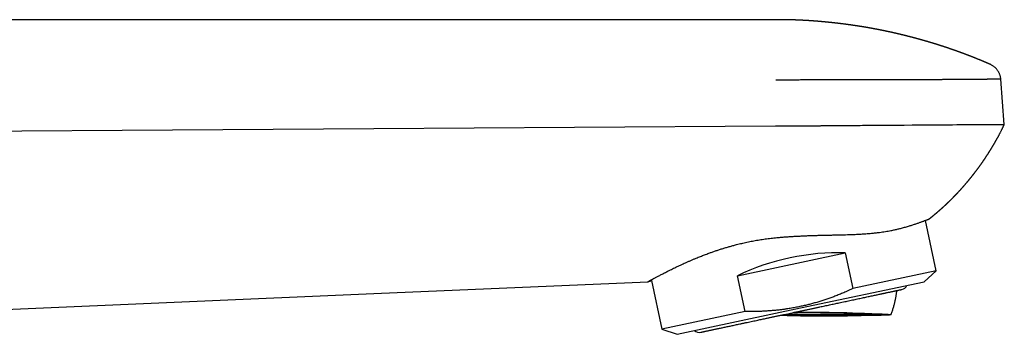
# Model space of a CAD drawing. Header units: millimetres. Extents: x 8 to 612, y 12 to 525.
# Tile 41 of 41: x 528 to 612, y 498 to 525. Entities that reach past the tile are written whole.
import ezdxf

# ---------------------------------------------------------------- set-up
doc = ezdxf.new("R2010")
doc.units = ezdxf.units.MM

msp = doc.modelspace()

# ---------------------------------------------------------------- linework, layer by layer
at = {"color": 7, "linetype": 'Continuous', "lineweight": 30}
for p, q in [((592.036, 524.835), (471.405, 524.835)), ((610.344, 521.039), (610.342, 521.04)), ((611.539, 515.943), (611.245, 519.775)), ((605.745, 503.486), (604.832, 507.783)), ((605.13, 507.893), (605.129, 507.892)), ((588.836, 503.077), (598.011, 505.027)), ((598.011, 505.027), (598.658, 501.98)), ((605.745, 503.486), (598.658, 501.98)), ((604.728, 502.57), (605.745, 503.486)), ((581.516, 502.666), (582.397, 498.523)), ((589.484, 500.03), (588.836, 503.077)), ((557.896, 501.559), (581.216, 502.565)), ((594.213, 500.335), (604.728, 502.57)), ((523.655, 500.083), (557.896, 501.559)), ((583.698, 498.1), (594.213, 500.335)), ((589.484, 500.03), (582.397, 498.523)), ((582.397, 498.523), (583.698, 498.1))]:
    msp.add_line(p, q, dxfattribs=at)
at = {"color": 7, "linetype": 'Continuous', "lineweight": 30, "flags": 128}
for points in [[(523.655, 515.365), (540.776, 515.481), (557.896, 515.597)], [(557.896, 515.597), (574.98, 515.713), (592.064, 515.829)], [(592.064, 515.829), (592.616, 515.823), (593.196, 515.821), (593.731, 515.82), (593.793, 515.82), (593.854, 515.82), (593.916, 515.82), (593.978, 515.82), (594.041, 515.82), (594.103, 515.821), (594.166, 515.821), (594.26, 515.821), (594.398, 515.822), (594.603, 515.823), (594.863, 515.825), (595.177, 515.827), (595.413, 515.828), (595.672, 515.83), (595.744, 515.83), (595.817, 515.831), (595.892, 515.831), (595.968, 515.832), (596.046, 515.832), (596.126, 515.833), (596.583, 515.836), (597.09, 515.84), (597.578, 515.844), (597.644, 515.844), (597.712, 515.845), (597.779, 515.846), (597.848, 515.846), (597.917, 515.847), (597.987, 515.847), (598.391, 515.851), (598.742, 515.854), (599.039, 515.856), (599.283, 515.859), (599.476, 515.86), (599.618, 515.861), (599.709, 515.862), (599.736, 515.863), (599.745, 515.863), (599.748, 515.863), (599.749, 515.863), (599.749, 515.863), (599.75, 515.863), (599.75, 515.863), (599.75, 515.863), (599.75, 515.863), (599.75, 515.863), (599.75, 515.863), (600.652, 515.87), (601.497, 515.877), (602.286, 515.883), (603.02, 515.888), (603.7, 515.893), (604.015, 515.895), (604.318, 515.897), (604.609, 515.899), (604.888, 515.901), (605.156, 515.902), (605.412, 515.904), (605.658, 515.905), (605.892, 515.906), (606.293, 515.908), (606.706, 515.911), (607.13, 515.915), (607.513, 515.919), (607.704, 515.921), (607.89, 515.922), (608.072, 515.924), (608.25, 515.926), (608.395, 515.927), (608.512, 515.928), (608.767, 515.931), (609.047, 515.933), (609.346, 515.935), (609.437, 515.935), (609.529, 515.936), (609.622, 515.936), (609.715, 515.937), (609.809, 515.937), (609.902, 515.938), (609.996, 515.938), (610.089, 515.939), (610.499, 515.94), (610.842, 515.941), (610.936, 515.942), (611.012, 515.942), (611.059, 515.942), (611.119, 515.941), (611.189, 515.94), (611.258, 515.939), (611.329, 515.938), (611.397, 515.936), (611.421, 515.935), (611.441, 515.935), (611.459, 515.934), (611.475, 515.934), (611.489, 515.934), (611.519, 515.935), (611.534, 515.939), (611.537, 515.941)]]:
    msp.add_lwpolyline(points, dxfattribs=at)
at = {"color": 7, "linetype": 'Continuous', "lineweight": 30}
for centre, radius, start, end in [((602.699, 502.497), 0.6, 282, 336.31467), ((596.228, 651.154), 151.485, 268.58798, 272.04489), ((596.615, 772.849), 273.063, 269.22989, 270.91674), ((594.579, 372.341), 127.62, 86.83104, 90.42397), ((585.582, 498.859), 0.6, 227.68533, 282)]:
    msp.add_arc(centre, radius, start, end, dxfattribs=at)
msp.add_ellipse((594.741, 497.854), major_axis=(11.674, 2.481), ratio=0.57735, start_param=1.16697, end_param=1.974622, dxfattribs=at)
for points, knots in [([(610.342, 521.039), (610.337, 521.042), (610.326, 521.046), (610.311, 521.053), (610.295, 521.06), (610.279, 521.067), (610.259, 521.076), (610.234, 521.086), (610.208, 521.098), (610.184, 521.108), (610.163, 521.117), (610.144, 521.126), (610.125, 521.134), (610.107, 521.142), (610.087, 521.15), (610.063, 521.161), (610.036, 521.172), (610.01, 521.183), (609.989, 521.192), (609.969, 521.201), (609.946, 521.21), (609.922, 521.221), (609.898, 521.231), (609.876, 521.24), (609.856, 521.249), (609.837, 521.257), (609.816, 521.266), (609.79, 521.277), (609.76, 521.289), (609.731, 521.301), (609.706, 521.312), (609.684, 521.321), (609.656, 521.333), (609.613, 521.351), (609.561, 521.372), (609.502, 521.397), (609.446, 521.42), (609.388, 521.444), (609.326, 521.469), (609.274, 521.49), (609.232, 521.507), (609.211, 521.516), (609.192, 521.523), (609.175, 521.53), (609.158, 521.537), (609.139, 521.544), (609.117, 521.553), (609.094, 521.563), (609.073, 521.571), (609.054, 521.579), (609.035, 521.586), (609.013, 521.595), (608.989, 521.604), (608.963, 521.615), (608.936, 521.625), (608.912, 521.635), (608.888, 521.645), (608.861, 521.655), (608.831, 521.667), (608.802, 521.678), (608.779, 521.687), (608.758, 521.695), (608.737, 521.704), (608.712, 521.713), (608.683, 521.725), (608.653, 521.736), (608.627, 521.747), (608.604, 521.755), (608.586, 521.762), (608.57, 521.768), (608.555, 521.774), (608.54, 521.78), (608.522, 521.787), (608.499, 521.796), (608.473, 521.806), (608.448, 521.815), (608.427, 521.823), (608.408, 521.831), (608.388, 521.838), (608.367, 521.846), (608.344, 521.855), (608.319, 521.864), (608.296, 521.873), (608.275, 521.881), (608.257, 521.888), (608.236, 521.896), (608.213, 521.904), (608.19, 521.913), (608.168, 521.921), (608.147, 521.929), (608.127, 521.937), (608.105, 521.945), (608.079, 521.955), (608.051, 521.965), (608.025, 521.974), (608.006, 521.982), (607.99, 521.987), (607.973, 521.994), (607.951, 522.002), (607.922, 522.012), (607.888, 522.025), (607.851, 522.039), (607.816, 522.051), (607.789, 522.061), (607.769, 522.069), (607.751, 522.075), (607.732, 522.082), (607.709, 522.09), (607.684, 522.099), (607.661, 522.108), (607.636, 522.117), (607.606, 522.127), (607.57, 522.141), (607.532, 522.154), (607.498, 522.166), (607.47, 522.176), (607.445, 522.185), (607.419, 522.194), (607.392, 522.204), (607.369, 522.212), (607.348, 522.219), (607.327, 522.227), (607.302, 522.236), (607.272, 522.246), (607.241, 522.257), (607.212, 522.267), (607.188, 522.276), (607.164, 522.284), (607.139, 522.293), (607.112, 522.302), (607.087, 522.311), (607.065, 522.318), (607.045, 522.325), (607.022, 522.333), (606.995, 522.342), (606.965, 522.353), (606.935, 522.363), (606.909, 522.372), (606.884, 522.38), (606.856, 522.39), (606.825, 522.401), (606.795, 522.411), (606.768, 522.42), (606.744, 522.428), (606.722, 522.435), (606.698, 522.443), (606.672, 522.452), (606.648, 522.46), (606.628, 522.467), (606.611, 522.472), (606.592, 522.479), (606.567, 522.487), (606.534, 522.498), (606.499, 522.509), (606.468, 522.52), (606.444, 522.528), (606.425, 522.534), (606.408, 522.54), (606.393, 522.545), (606.377, 522.55), (606.36, 522.555), (606.337, 522.563), (606.312, 522.571), (606.286, 522.58), (606.263, 522.587), (606.244, 522.593), (606.225, 522.599), (606.204, 522.606), (606.179, 522.614), (606.151, 522.623), (606.124, 522.632), (606.1, 522.64), (606.076, 522.647), (606.048, 522.656), (606.016, 522.666), (605.985, 522.676), (605.955, 522.686), (605.928, 522.694), (605.899, 522.704), (605.867, 522.714), (605.834, 522.724), (605.806, 522.733), (605.783, 522.74), (605.76, 522.747), (605.735, 522.755), (605.706, 522.764), (605.678, 522.773), (605.653, 522.78), (605.631, 522.787), (605.608, 522.794), (605.583, 522.802), (605.554, 522.811), (605.525, 522.82), (605.498, 522.828), (605.474, 522.835), (605.449, 522.843), (605.423, 522.851), (605.397, 522.859), (605.375, 522.866), (605.354, 522.872), (605.335, 522.878), (605.318, 522.883), (605.299, 522.888), (605.274, 522.896), (605.244, 522.905), (605.214, 522.914), (605.188, 522.921), (605.166, 522.928), (605.143, 522.935), (605.116, 522.943), (605.086, 522.952), (605.059, 522.96), (605.038, 522.966), (605.019, 522.972), (605.002, 522.977), (604.982, 522.982), (604.961, 522.989), (604.932, 522.997), (604.899, 523.007), (604.862, 523.017), (604.826, 523.028), (604.787, 523.039), (604.747, 523.05), (604.712, 523.061), (604.664, 523.074), (604.608, 523.09), (604.543, 523.109), (604.479, 523.127), (604.418, 523.144), (604.367, 523.158), (604.333, 523.167), (604.305, 523.175), (604.277, 523.183), (604.251, 523.19), (604.229, 523.196), (604.206, 523.202), (604.179, 523.21), (604.146, 523.219), (604.111, 523.228), (604.078, 523.237), (604.05, 523.245), (604.027, 523.251), (604.007, 523.256), (603.989, 523.261), (603.971, 523.266), (603.95, 523.272), (603.925, 523.278), (603.899, 523.285), (603.873, 523.292), (603.85, 523.298), (603.828, 523.304), (603.804, 523.311), (603.774, 523.318), (603.74, 523.327), (603.707, 523.336), (603.679, 523.343), (603.654, 523.35), (603.615, 523.36), (603.566, 523.373), (603.509, 523.387), (603.453, 523.402), (603.397, 523.416), (603.34, 523.43), (603.297, 523.441), (603.263, 523.45), (603.234, 523.457), (603.205, 523.464), (603.181, 523.47), (603.16, 523.476), (603.136, 523.481), (603.108, 523.488), (603.076, 523.496), (603.045, 523.504), (603.014, 523.512), (602.981, 523.52), (602.943, 523.529), (602.902, 523.539), (602.865, 523.548), (602.83, 523.556), (602.791, 523.566), (602.754, 523.574), (602.723, 523.582), (602.702, 523.587), (602.683, 523.591), (602.665, 523.596), (602.645, 523.601), (602.621, 523.606), (602.595, 523.612), (602.569, 523.618), (602.548, 523.623), (602.53, 523.628), (602.514, 523.631), (602.497, 523.635), (602.478, 523.64), (602.455, 523.645), (602.429, 523.651), (602.403, 523.657), (602.379, 523.663), (602.359, 523.667), (602.339, 523.672), (602.318, 523.677), (602.289, 523.683), (602.254, 523.691), (602.218, 523.699), (602.185, 523.707), (602.153, 523.714), (602.117, 523.722), (602.08, 523.73), (602.048, 523.738), (602.02, 523.744), (601.993, 523.75), (601.962, 523.757), (601.929, 523.764), (601.898, 523.771), (601.868, 523.777), (601.839, 523.784), (601.807, 523.791), (601.771, 523.799), (601.735, 523.806), (601.705, 523.813), (601.678, 523.818), (601.651, 523.824), (601.62, 523.831), (601.588, 523.838), (601.557, 523.844), (601.532, 523.85), (601.512, 523.854), (601.492, 523.858), (601.469, 523.863), (601.442, 523.868), (601.415, 523.874), (601.391, 523.879), (601.37, 523.884), (601.351, 523.887), (601.332, 523.891), (601.311, 523.896), (601.287, 523.901), (601.257, 523.907), (601.228, 523.913), (601.202, 523.918), (601.179, 523.923), (601.159, 523.927), (601.137, 523.931), (601.112, 523.936), (601.083, 523.942), (601.056, 523.947), (601.033, 523.952), (601.014, 523.956), (600.997, 523.959), (600.98, 523.963), (600.96, 523.967), (600.935, 523.971), (600.907, 523.977), (600.879, 523.982), (600.856, 523.987), (600.836, 523.991), (600.818, 523.994), (600.799, 523.998), (600.777, 524.002), (600.751, 524.007), (600.723, 524.013), (600.699, 524.017), (600.679, 524.021), (600.661, 524.025), (600.645, 524.028), (600.626, 524.031), (600.604, 524.036), (600.577, 524.041), (600.55, 524.046), (600.524, 524.051), (600.504, 524.054), (600.487, 524.058), (600.47, 524.061), (600.453, 524.064), (600.432, 524.068), (600.407, 524.073), (600.377, 524.078), (600.347, 524.084), (600.321, 524.088), (600.3, 524.092), (600.279, 524.096), (600.256, 524.1), (600.228, 524.105), (600.198, 524.111), (600.17, 524.116), (600.148, 524.12), (600.129, 524.123), (600.111, 524.126), (600.091, 524.13), (600.068, 524.134), (600.041, 524.139), (600.014, 524.144), (599.99, 524.148), (599.97, 524.151), (599.954, 524.154), (599.939, 524.157), (599.923, 524.159), (599.905, 524.163), (599.882, 524.167), (599.857, 524.171), (599.832, 524.175), (599.809, 524.179), (599.788, 524.183), (599.767, 524.186), (599.746, 524.19), (599.721, 524.194), (599.692, 524.199), (599.661, 524.204), (599.633, 524.209), (599.61, 524.213), (599.589, 524.216), (599.567, 524.22), (599.54, 524.225), (599.509, 524.23), (599.48, 524.234), (599.454, 524.239), (599.433, 524.242), (599.414, 524.245), (599.394, 524.248), (599.371, 524.252), (599.34, 524.257), (599.307, 524.263), (599.275, 524.268), (599.248, 524.272), (599.223, 524.276), (599.188, 524.281), (599.145, 524.288), (599.1, 524.295), (599.061, 524.301), (599.02, 524.308), (598.974, 524.315), (598.928, 524.322), (598.888, 524.328), (598.855, 524.332), (598.823, 524.337), (598.793, 524.342), (598.764, 524.346), (598.739, 524.35), (598.717, 524.353), (598.697, 524.356), (598.675, 524.359), (598.65, 524.363), (598.622, 524.367), (598.593, 524.371), (598.567, 524.375), (598.544, 524.378), (598.521, 524.381), (598.496, 524.385), (598.467, 524.389), (598.435, 524.393), (598.404, 524.398), (598.378, 524.401), (598.355, 524.405), (598.332, 524.408), (598.305, 524.411), (598.274, 524.416), (598.242, 524.42), (598.212, 524.424), (598.188, 524.427), (598.165, 524.43), (598.127, 524.436), (598.077, 524.442), (598.019, 524.45), (597.962, 524.457), (597.904, 524.465), (597.846, 524.472), (597.789, 524.479), (597.731, 524.486), (597.673, 524.494), (597.616, 524.501), (597.559, 524.507), (597.502, 524.514), (597.452, 524.52), (597.411, 524.525), (597.378, 524.529), (597.348, 524.532), (597.323, 524.535), (597.3, 524.538), (597.277, 524.541), (597.251, 524.544), (597.224, 524.547), (597.199, 524.55), (597.176, 524.552), (597.155, 524.554), (597.132, 524.557), (597.105, 524.56), (597.075, 524.563), (597.045, 524.567), (597.017, 524.57), (596.994, 524.572), (596.972, 524.575), (596.947, 524.577), (596.919, 524.58), (596.886, 524.584), (596.851, 524.588), (596.818, 524.591), (596.789, 524.594), (596.764, 524.597), (596.742, 524.599), (596.72, 524.601), (596.696, 524.604), (596.668, 524.607), (596.639, 524.61), (596.613, 524.612), (596.591, 524.615), (596.571, 524.617), (596.553, 524.618), (596.534, 524.62), (596.511, 524.623), (596.483, 524.625), (596.456, 524.628), (596.432, 524.63), (596.412, 524.632), (596.394, 524.634), (596.375, 524.636), (596.353, 524.638), (596.327, 524.641), (596.297, 524.643), (596.267, 524.646), (596.243, 524.649), (596.222, 524.65), (596.204, 524.652), (596.184, 524.654), (596.161, 524.656), (596.133, 524.659), (596.103, 524.661), (596.075, 524.664), (596.051, 524.666), (596.028, 524.668), (596.005, 524.67), (595.978, 524.673), (595.948, 524.675), (595.919, 524.678), (595.894, 524.68), (595.873, 524.682), (595.856, 524.683), (595.837, 524.685), (595.814, 524.687), (595.785, 524.689), (595.751, 524.692), (595.718, 524.695), (595.691, 524.697), (595.668, 524.699), (595.648, 524.701), (595.627, 524.702), (595.604, 524.704), (595.577, 524.706), (595.549, 524.709), (595.524, 524.711), (595.505, 524.712), (595.487, 524.713), (595.471, 524.715), (595.454, 524.716), (595.433, 524.718), (595.408, 524.72), (595.38, 524.722), (595.354, 524.724), (595.331, 524.725), (595.312, 524.727), (595.291, 524.728), (595.267, 524.73), (595.234, 524.733), (595.196, 524.735), (595.16, 524.738), (595.128, 524.74), (595.099, 524.742), (595.065, 524.744), (595.025, 524.747), (594.982, 524.75), (594.945, 524.753), (594.913, 524.755), (594.882, 524.757), (594.847, 524.759), (594.809, 524.761), (594.772, 524.764), (594.74, 524.766), (594.709, 524.767), (594.671, 524.77), (594.624, 524.773), (594.573, 524.775), (594.525, 524.778), (594.477, 524.781), (594.425, 524.784), (594.374, 524.786), (594.323, 524.789), (594.273, 524.792), (594.218, 524.794), (594.163, 524.797), (594.107, 524.799), (594.055, 524.802), (594.005, 524.804), (593.958, 524.806), (593.912, 524.808), (593.867, 524.81), (593.823, 524.811), (593.779, 524.813), (593.738, 524.815), (593.705, 524.816), (593.675, 524.817), (593.645, 524.818), (593.614, 524.819), (593.581, 524.82), (593.545, 524.821), (593.503, 524.822), (593.46, 524.823), (593.415, 524.825), (593.37, 524.826), (593.324, 524.827), (593.276, 524.828), (593.221, 524.829), (593.158, 524.831), (593.087, 524.832), (593.018, 524.833), (592.957, 524.834), (592.909, 524.834), (592.867, 524.835), (592.829, 524.835), (592.788, 524.836), (592.748, 524.836), (592.714, 524.836), (592.683, 524.836), (592.656, 524.836), (592.629, 524.837), (592.603, 524.837), (592.576, 524.837), (592.547, 524.837), (592.519, 524.837), (592.49, 524.837), (592.459, 524.837), (592.429, 524.837), (592.399, 524.836), (592.368, 524.836), (592.338, 524.836), (592.308, 524.836), (592.281, 524.836), (592.255, 524.836), (592.234, 524.835), (592.215, 524.835), (592.193, 524.835), (592.17, 524.835), (592.148, 524.835), (592.129, 524.834), (592.109, 524.834), (592.086, 524.834), (592.063, 524.833), (592.046, 524.833), (592.038, 524.833), (592.035, 524.833)], [0, 0, 0, 0, 0.0009032, 0.0018817, 0.0026898, 0.003562, 0.0046991, 0.0062526, 0.0078216, 0.0092087, 0.0104137, 0.0114557, 0.0126219, 0.0136096, 0.0146267, 0.0160545, 0.0178154, 0.0193169, 0.0204497, 0.0214887, 0.0228253, 0.0243583, 0.0257506, 0.026979, 0.028109, 0.0291638, 0.0303044, 0.0318224, 0.033645, 0.0353613, 0.0368329, 0.0380704, 0.0391548, 0.0416502, 0.0454186, 0.048161, 0.0518896, 0.055031, 0.0581778, 0.0625471, 0.0640093, 0.0652377, 0.066314, 0.0672433, 0.0680917, 0.0691913, 0.0705403, 0.0718629, 0.0731457, 0.0741386, 0.0751926, 0.0764158, 0.0777944, 0.0793144, 0.0809869, 0.0823352, 0.0835006, 0.0850708, 0.0870003, 0.0886357, 0.089899, 0.0910164, 0.0921675, 0.093549, 0.0952588, 0.0970843, 0.0986703, 0.0998347, 0.1008431, 0.1017651, 0.1026051, 0.1033741, 0.104352, 0.1056607, 0.107368, 0.1088076, 0.1099113, 0.110942, 0.1120456, 0.1132096, 0.1145546, 0.1160682, 0.1174338, 0.1185281, 0.1194837, 0.120614, 0.12199, 0.1233968, 0.1246301, 0.1256982, 0.12693, 0.1280887, 0.1295068, 0.1313523, 0.1327626, 0.1338566, 0.1346542, 0.1354416, 0.1367925, 0.1383624, 0.1403018, 0.1426148, 0.1446771, 0.1462181, 0.1471784, 0.1481366, 0.1491912, 0.1504829, 0.151994, 0.1533655, 0.1544592, 0.1561455, 0.1584001, 0.1606578, 0.1626018, 0.164154, 0.1653417, 0.1668506, 0.1684994, 0.1698467, 0.1708801, 0.1719266, 0.173432, 0.1751441, 0.1769992, 0.1786658, 0.1799724, 0.1811444, 0.1826393, 0.1842686, 0.1856396, 0.1867603, 0.1879596, 0.1891498, 0.1906126, 0.1924636, 0.1942676, 0.1955847, 0.1968364, 0.1985134, 0.2003193, 0.2020543, 0.2035875, 0.2048586, 0.2059397, 0.207336, 0.2089475, 0.2103045, 0.2113473, 0.2122365, 0.2131874, 0.2146312, 0.216449, 0.2185884, 0.2204972, 0.2216835, 0.2227148, 0.2236544, 0.2245095, 0.2252827, 0.2262068, 0.2274302, 0.229057, 0.2305235, 0.2317403, 0.2328159, 0.2338376, 0.2348935, 0.2362844, 0.2380124, 0.2395748, 0.2407651, 0.2420787, 0.2436575, 0.2454411, 0.2473058, 0.2489931, 0.2503182, 0.2518492, 0.2538501, 0.2557215, 0.2572445, 0.2585555, 0.2596277, 0.2609948, 0.2627435, 0.2644558, 0.2657878, 0.266869, 0.2681039, 0.2695247, 0.2711485, 0.2729174, 0.2744137, 0.275594, 0.2769418, 0.2785993, 0.2799254, 0.2811732, 0.2823346, 0.2833767, 0.2842961, 0.2852567, 0.2865104, 0.2884789, 0.2902039, 0.2915045, 0.292687, 0.293878, 0.2953612, 0.2972786, 0.2987419, 0.2999097, 0.3008167, 0.3017676, 0.302834, 0.304011, 0.3052834, 0.3076873, 0.309569, 0.311363, 0.313711, 0.3159656, 0.3179115, 0.3195695, 0.3239454, 0.3272063, 0.3303659, 0.3344775, 0.3373586, 0.3386465, 0.3401936, 0.3419151, 0.3433589, 0.3444722, 0.3455933, 0.3471293, 0.3489116, 0.3509502, 0.3529261, 0.3543626, 0.3555834, 0.3566761, 0.3576734, 0.3585934, 0.359742, 0.3611363, 0.36266, 0.3640544, 0.3653176, 0.3664541, 0.367738, 0.3693178, 0.3713788, 0.3732632, 0.3747494, 0.3760682, 0.3773501, 0.3811415, 0.3841928, 0.3866369, 0.3904198, 0.3934469, 0.3959861, 0.3974022, 0.3991142, 0.4007658, 0.4020491, 0.4030976, 0.4042924, 0.4059083, 0.4076778, 0.4095164, 0.4110402, 0.4127309, 0.4149708, 0.4173023, 0.4193609, 0.4210436, 0.423078, 0.4257018, 0.4270629, 0.4281889, 0.429206, 0.4301344, 0.4311764, 0.4324801, 0.434045, 0.4354916, 0.4366607, 0.4375171, 0.4383728, 0.4392837, 0.4402922, 0.4415412, 0.4430421, 0.4445355, 0.4458495, 0.4468581, 0.4478976, 0.4490452, 0.4503317, 0.4525765, 0.454711, 0.456273, 0.4579744, 0.4599897, 0.4621642, 0.4638944, 0.4652638, 0.4666747, 0.4684119, 0.4702418, 0.47202, 0.4735838, 0.4750265, 0.4767783, 0.4788921, 0.4808438, 0.4825582, 0.4838399, 0.4851983, 0.4869784, 0.4888863, 0.4905166, 0.4919233, 0.4929248, 0.4939025, 0.4951389, 0.4966655, 0.4982153, 0.4995347, 0.5006423, 0.5016632, 0.5026203, 0.5036642, 0.5050205, 0.506663, 0.5084083, 0.5097697, 0.5109425, 0.5120576, 0.5131109, 0.5144966, 0.5161839, 0.5177073, 0.5189153, 0.5198952, 0.52079, 0.5216644, 0.5227091, 0.5240643, 0.5256947, 0.5273036, 0.5285318, 0.5295151, 0.5304622, 0.5314054, 0.5325909, 0.5340726, 0.5357129, 0.5370258, 0.5380712, 0.5389495, 0.5398497, 0.5407858, 0.5419815, 0.5434337, 0.5450833, 0.5464644, 0.5475293, 0.5484002, 0.5492772, 0.5501655, 0.551247, 0.5526373, 0.5542827, 0.5561029, 0.5573997, 0.5585442, 0.5595316, 0.5607064, 0.5622657, 0.564095, 0.5656145, 0.5667454, 0.5677164, 0.5686947, 0.5696312, 0.5708562, 0.5723976, 0.5740133, 0.5753145, 0.5762987, 0.5771619, 0.5779453, 0.578733, 0.5796938, 0.5809153, 0.5823911, 0.583796, 0.5849454, 0.5861433, 0.5872181, 0.588258, 0.5895334, 0.5912153, 0.5930612, 0.5945453, 0.5956703, 0.5967487, 0.5978812, 0.5993569, 0.6010509, 0.6028002, 0.6041677, 0.6051925, 0.6061834, 0.6072024, 0.608403, 0.6099494, 0.6121547, 0.6138503, 0.6151086, 0.6163969, 0.6178604, 0.6207632, 0.6233417, 0.6251471, 0.6271277, 0.6298993, 0.6326032, 0.6344468, 0.6364036, 0.6378435, 0.6395888, 0.6412692, 0.6425804, 0.643628, 0.644729, 0.6458435, 0.6471663, 0.648746, 0.6503946, 0.6517335, 0.6529214, 0.6541102, 0.6554014, 0.6569488, 0.6588193, 0.6605633, 0.6619037, 0.6630275, 0.6642465, 0.6656383, 0.6673298, 0.6692398, 0.6708246, 0.6720264, 0.6732238, 0.6745337, 0.6780858, 0.6812599, 0.6838152, 0.6872215, 0.6905847, 0.6931024, 0.6963723, 0.6998878, 0.7024222, 0.7055738, 0.7090039, 0.7116706, 0.7135985, 0.7154523, 0.7170226, 0.718375, 0.7195623, 0.720686, 0.7220886, 0.7236852, 0.7250603, 0.7261577, 0.727238, 0.7284688, 0.7298761, 0.7315073, 0.7333099, 0.7347975, 0.7358769, 0.7370322, 0.7383347, 0.7398193, 0.7416021, 0.7436893, 0.7454048, 0.7469129, 0.7482309, 0.7494022, 0.750461, 0.7517679, 0.7533203, 0.7549488, 0.7563318, 0.7574824, 0.7585362, 0.7594381, 0.7603905, 0.7616322, 0.7631729, 0.7647281, 0.765999, 0.7669924, 0.7679801, 0.7689518, 0.7700013, 0.7714102, 0.773186, 0.7748414, 0.7761189, 0.7771019, 0.7780833, 0.7790906, 0.7802864, 0.7818062, 0.7835482, 0.7850133, 0.7862996, 0.7874305, 0.7886029, 0.7899852, 0.7917948, 0.7933893, 0.7947242, 0.7957711, 0.7966517, 0.7975516, 0.7987475, 0.8002837, 0.8022592, 0.8041271, 0.8055191, 0.8066386, 0.8077686, 0.8087223, 0.8099532, 0.8114796, 0.8130899, 0.8144072, 0.8154086, 0.8162714, 0.8171323, 0.8179957, 0.8190659, 0.8204258, 0.8220369, 0.8234923, 0.8246834, 0.8256516, 0.8265745, 0.8279097, 0.8296081, 0.8318316, 0.8338525, 0.8354492, 0.8368706, 0.8385507, 0.8408604, 0.8432984, 0.845318, 0.8468743, 0.8483692, 0.8502881, 0.8524336, 0.8544143, 0.8561526, 0.8576198, 0.8592907, 0.8622359, 0.8651587, 0.8674597, 0.8698839, 0.872807, 0.8757777, 0.87801, 0.8808942, 0.8837814, 0.8867057, 0.8896919, 0.8926915, 0.8950792, 0.8976453, 0.9001414, 0.9024703, 0.9047943, 0.9072783, 0.9094982, 0.9112548, 0.912556, 0.9143556, 0.9160547, 0.9174442, 0.9197501, 0.9217352, 0.9241248, 0.9266219, 0.9289389, 0.9313589, 0.9339825, 0.9365809, 0.9402243, 0.9440083, 0.9478972, 0.9512621, 0.9537388, 0.9555692, 0.9579203, 0.9599082, 0.9620291, 0.964306, 0.9654607, 0.9669512, 0.9685544, 0.9697832, 0.9711522, 0.9728869, 0.9743408, 0.9756962, 0.9775097, 0.9791664, 0.9805208, 0.9823124, 0.9840345, 0.9853704, 0.987094, 0.988398, 0.9894561, 0.9903959, 0.9915697, 0.9929336, 0.994084, 0.9950012, 0.9960265, 0.9972977, 0.9985946, 0.9996437, 1, 1, 1, 1]), ([(611.065, 520.376), (611.053, 520.399), (611.024, 520.452), (610.97, 520.532), (610.905, 520.617), (610.834, 520.696), (610.758, 520.771), (610.678, 520.839), (610.593, 520.901), (610.506, 520.957), (610.423, 521.003), (610.368, 521.028), (610.344, 521.039)], [0, 0, 0, 0, 0.073653, 0.178139, 0.282851, 0.387471, 0.492187, 0.597255, 0.702981, 0.809555, 0.916355, 1, 1, 1, 1]), ([(611.244, 519.775), (611.241, 519.807), (611.234, 519.873), (611.216, 519.97), (611.192, 520.067), (611.161, 520.164), (611.123, 520.259), (611.091, 520.33), (611.07, 520.368), (611.065, 520.376)], [0, 0, 0, 0, 0.154136, 0.310829, 0.469675, 0.630272, 0.792235, 0.955219, 1, 1, 1, 1]), ([(611.245, 519.775), (611.244, 519.775), (611.244, 519.776), (611.244, 519.777), (611.242, 519.777), (611.24, 519.778), (611.237, 519.778), (611.232, 519.779), (611.225, 519.779), (611.216, 519.779), (611.203, 519.779), (611.187, 519.779), (611.166, 519.779), (611.141, 519.779), (611.111, 519.779), (611.075, 519.779), (611.034, 519.779), (610.987, 519.778), (610.931, 519.778), (610.867, 519.777), (610.795, 519.776), (610.712, 519.776), (610.619, 519.775), (610.514, 519.774), (610.408, 519.773), (610.303, 519.771), (610.201, 519.771), (610.115, 519.77), (610.047, 519.769), (610.001, 519.769), (609.953, 519.768), (609.904, 519.768), (609.853, 519.767), (609.765, 519.766), (609.638, 519.765), (609.468, 519.764), (609.295, 519.762), (609.12, 519.761), (608.945, 519.759), (608.771, 519.758), (608.598, 519.757), (608.426, 519.756), (608.245, 519.754), (608.056, 519.753), (607.86, 519.751), (607.668, 519.75), (607.482, 519.749), (607.301, 519.748), (607.129, 519.747), (606.966, 519.746), (606.812, 519.745), (606.665, 519.744), (606.528, 519.743), (606.399, 519.742), (606.28, 519.741), (606.175, 519.741), (606.082, 519.74), (606.002, 519.74), (605.931, 519.74), (605.865, 519.739), (605.807, 519.739), (605.757, 519.739), (605.724, 519.738), (605.706, 519.738), (605.699, 519.738), (605.696, 519.738), (605.695, 519.738), (605.695, 519.738), (605.695, 519.738), (605.694, 519.738), (605.694, 519.738), (605.629, 519.738), (605.492, 519.738), (605.28, 519.737), (605.054, 519.736), (604.815, 519.736), (604.56, 519.736), (604.302, 519.735), (604.042, 519.735), (603.78, 519.735), (603.539, 519.735), (603.32, 519.735), (603.134, 519.736), (603.003, 519.736), (602.929, 519.736), (602.906, 519.736), (602.882, 519.736), (602.859, 519.736), (602.835, 519.736), (602.724, 519.736), (602.528, 519.736), (602.25, 519.736), (601.983, 519.737), (601.727, 519.737), (601.484, 519.737), (601.254, 519.737), (601.037, 519.737), (600.833, 519.738), (600.647, 519.738), (600.479, 519.738), (600.327, 519.738), (600.186, 519.738), (600.056, 519.738), (599.94, 519.738), (599.837, 519.738), (599.747, 519.738), (599.674, 519.738), (599.617, 519.738), (599.576, 519.738), (599.546, 519.738), (599.528, 519.738), (599.52, 519.738), (599.517, 519.738), (599.516, 519.738), (599.515, 519.738), (599.515, 519.738), (599.515, 519.738), (599.372, 519.738), (599.088, 519.738), (598.66, 519.738), (598.236, 519.737), (597.816, 519.736), (597.399, 519.734), (596.963, 519.733), (596.509, 519.73), (596.036, 519.728), (595.571, 519.725), (595.111, 519.722), (594.657, 519.718), (594.208, 519.714), (593.769, 519.709), (593.34, 519.704), (592.921, 519.699), (592.512, 519.693), (592.243, 519.689), (592.11, 519.687)], [0, 0, 0, 0, 0.0025962, 0.0056604, 0.0091976, 0.0132125, 0.0177091, 0.0226901, 0.0281563, 0.0347126, 0.041845, 0.0495414, 0.0577827, 0.0665483, 0.0758659, 0.0851645, 0.0949615, 0.105257, 0.1160511, 0.1273439, 0.139135, 0.1514239, 0.1642109, 0.1774959, 0.1912792, 0.2017037, 0.2123963, 0.223357, 0.2277364, 0.2321572, 0.2366194, 0.2411231, 0.2456681, 0.2502546, 0.2644939, 0.2783173, 0.291725, 0.3047172, 0.317294, 0.3292421, 0.3407896, 0.3519366, 0.362683, 0.3749541, 0.3866575, 0.3977933, 0.4083613, 0.4183617, 0.4277943, 0.4364362, 0.4445394, 0.4521041, 0.4591303, 0.4656178, 0.4715668, 0.4769772, 0.4812695, 0.4851494, 0.488617, 0.4916722, 0.4946044, 0.4970193, 0.4987165, 0.4993364, 0.4995846, 0.499689, 0.499734, 0.4997537, 0.4997623, 0.4997661, 0.4997677, 0.499769, 0.5091198, 0.5189435, 0.5292402, 0.5400098, 0.5512526, 0.5629684, 0.5736698, 0.5847376, 0.5961718, 0.6039192, 0.6118262, 0.6189164, 0.619854, 0.6207938, 0.6217357, 0.6226797, 0.6236258, 0.624574, 0.6360743, 0.6470386, 0.6574668, 0.6673589, 0.6767149, 0.6853821, 0.6935322, 0.7011652, 0.7082812, 0.7143016, 0.7198947, 0.7250605, 0.729799, 0.7341101, 0.7377483, 0.7410143, 0.743908, 0.7456139, 0.7471576, 0.748382, 0.7488809, 0.7490927, 0.7491844, 0.7492245, 0.7492421, 0.7492498, 0.7492532, 0.7492559, 0.7646378, 0.7797679, 0.7946466, 0.809274, 0.8236503, 0.8377756, 0.8541011, 0.8700782, 0.8857067, 0.9009868, 0.9162195, 0.9310894, 0.9455966, 0.9597411, 0.9735231, 0.9869427, 1, 1, 1, 1]), ([(605.13, 507.893), (605.13, 507.893), (605.137, 507.898), (605.151, 507.909), (605.17, 507.925), (605.191, 507.941), (605.213, 507.958), (605.238, 507.979), (605.265, 508), (605.29, 508.02), (605.312, 508.038), (605.332, 508.054), (605.355, 508.072), (605.38, 508.093), (605.407, 508.114), (605.431, 508.134), (605.452, 508.151), (605.472, 508.168), (605.495, 508.187), (605.52, 508.207), (605.545, 508.228), (605.566, 508.245), (605.585, 508.261), (605.602, 508.275), (605.621, 508.291), (605.644, 508.31), (605.667, 508.329), (605.688, 508.347), (605.705, 508.361), (605.719, 508.373), (605.733, 508.385), (605.748, 508.398), (605.768, 508.414), (605.791, 508.434), (605.814, 508.453), (605.834, 508.47), (605.852, 508.486), (605.872, 508.503), (605.897, 508.524), (605.924, 508.548), (605.95, 508.57), (605.973, 508.59), (605.992, 508.606), (606.012, 508.624), (606.034, 508.643), (606.059, 508.664), (606.082, 508.685), (606.103, 508.703), (606.12, 508.719), (606.139, 508.736), (606.164, 508.757), (606.194, 508.784), (606.224, 508.811), (606.251, 508.836), (606.274, 508.856), (606.297, 508.877), (606.323, 508.9), (606.35, 508.924), (606.374, 508.946), (606.393, 508.964), (606.41, 508.98), (606.428, 508.996), (606.449, 509.015), (606.474, 509.038), (606.501, 509.063), (606.525, 509.086), (606.547, 509.106), (606.566, 509.125), (606.588, 509.145), (606.613, 509.168), (606.639, 509.192), (606.663, 509.216), (606.685, 509.236), (606.703, 509.253), (606.72, 509.269), (606.738, 509.287), (606.758, 509.306), (606.78, 509.327), (606.8, 509.347), (606.819, 509.365), (606.837, 509.382), (606.857, 509.401), (606.879, 509.423), (606.904, 509.447), (606.929, 509.472), (606.954, 509.496), (606.977, 509.519), (607, 509.542), (607.027, 509.569), (607.054, 509.596), (607.08, 509.621), (607.101, 509.642), (607.119, 509.661), (607.137, 509.679), (607.157, 509.699), (607.18, 509.722), (607.203, 509.745), (607.226, 509.769), (607.247, 509.79), (607.267, 509.811), (607.288, 509.833), (607.313, 509.857), (607.339, 509.885), (607.366, 509.913), (607.39, 509.938), (607.412, 509.961), (607.435, 509.985), (607.461, 510.012), (607.49, 510.043), (607.519, 510.073), (607.543, 510.099), (607.564, 510.12), (607.583, 510.141), (607.604, 510.163), (607.627, 510.189), (607.652, 510.216), (607.675, 510.24), (607.695, 510.262), (607.713, 510.281), (607.73, 510.3), (607.749, 510.32), (607.772, 510.346), (607.799, 510.375), (607.827, 510.406), (607.852, 510.433), (607.875, 510.459), (607.897, 510.484), (607.923, 510.512), (607.951, 510.544), (607.978, 510.574), (608.003, 510.603), (608.026, 510.628), (608.048, 510.654), (608.073, 510.681), (608.1, 510.713), (608.129, 510.745), (608.155, 510.775), (608.179, 510.803), (608.203, 510.831), (608.229, 510.861), (608.258, 510.895), (608.289, 510.931), (608.318, 510.965), (608.344, 510.996), (608.369, 511.025), (608.392, 511.053), (608.416, 511.081), (608.44, 511.11), (608.465, 511.139), (608.487, 511.166), (608.508, 511.191), (608.527, 511.214), (608.545, 511.237), (608.566, 511.262), (608.591, 511.292), (608.618, 511.325), (608.645, 511.358), (608.669, 511.388), (608.691, 511.415), (608.712, 511.441), (608.733, 511.467), (608.753, 511.492), (608.774, 511.518), (608.796, 511.546), (608.817, 511.572), (608.836, 511.596), (608.853, 511.618), (608.872, 511.642), (608.894, 511.67), (608.921, 511.704), (608.95, 511.741), (608.98, 511.78), (609.008, 511.816), (609.033, 511.849), (609.058, 511.882), (609.086, 511.917), (609.117, 511.958), (609.149, 512.001), (609.179, 512.041), (609.208, 512.079), (609.236, 512.117), (609.268, 512.16), (609.303, 512.207), (609.338, 512.254), (609.371, 512.299), (609.4, 512.339), (609.43, 512.38), (609.462, 512.425), (609.499, 512.476), (609.538, 512.532), (609.578, 512.587), (609.616, 512.641), (609.652, 512.693), (609.686, 512.742), (609.712, 512.779), (609.731, 512.806), (609.743, 512.823), (609.756, 512.842), (609.771, 512.865), (609.79, 512.892), (609.808, 512.918), (609.825, 512.944), (609.842, 512.969), (609.861, 512.997), (609.882, 513.028), (609.904, 513.061), (609.925, 513.092), (609.943, 513.119), (609.959, 513.143), (609.973, 513.164), (609.988, 513.186), (610.002, 513.207), (610.016, 513.229), (610.029, 513.249), (610.041, 513.266), (610.052, 513.284), (610.064, 513.302), (610.078, 513.323), (610.094, 513.348), (610.111, 513.374), (610.128, 513.399), (610.145, 513.427), (610.166, 513.459), (610.192, 513.499), (610.22, 513.542), (610.246, 513.583), (610.269, 513.62), (610.294, 513.661), (610.318, 513.698), (610.338, 513.73), (610.351, 513.751), (610.363, 513.77), (610.375, 513.791), (610.39, 513.814), (610.406, 513.84), (610.423, 513.867), (610.438, 513.893), (610.453, 513.917), (610.466, 513.938), (610.479, 513.96), (610.494, 513.984), (610.51, 514.01), (610.525, 514.036), (610.538, 514.058), (610.55, 514.078), (610.561, 514.096), (610.572, 514.115), (610.586, 514.138), (610.602, 514.164), (610.619, 514.194), (610.635, 514.22), (610.648, 514.242), (610.657, 514.259), (610.666, 514.274), (610.676, 514.29), (610.686, 514.308), (610.698, 514.329), (610.712, 514.352), (610.725, 514.374), (610.736, 514.393), (610.745, 514.409), (610.756, 514.428), (610.771, 514.453), (610.79, 514.487), (610.811, 514.523), (610.83, 514.557), (610.845, 514.584), (610.859, 514.608), (610.873, 514.633), (610.888, 514.66), (610.902, 514.685), (610.915, 514.708), (610.926, 514.729), (610.939, 514.752), (610.954, 514.778), (610.97, 514.808), (610.986, 514.838), (611.001, 514.865), (611.023, 514.905), (611.052, 514.959), (611.088, 515.027), (611.124, 515.094), (611.159, 515.162), (611.196, 515.233), (611.234, 515.307), (611.27, 515.379), (611.299, 515.437), (611.322, 515.483), (611.339, 515.518), (611.357, 515.555), (611.377, 515.595), (611.398, 515.639), (611.418, 515.683), (611.437, 515.723), (611.455, 515.762), (611.475, 515.804), (611.497, 515.852), (611.518, 515.898), (611.531, 515.929), (611.537, 515.941)], [0, 0, 0, 0, 0.000235, 0.002457, 0.005027, 0.007436, 0.010029, 0.013242, 0.016885, 0.019913, 0.022491, 0.024878, 0.027454, 0.030861, 0.034408, 0.037379, 0.039876, 0.042236, 0.044919, 0.048528, 0.051613, 0.054247, 0.056423, 0.058454, 0.060627, 0.063678, 0.067042, 0.069483, 0.071555, 0.073293, 0.07498, 0.076745, 0.079094, 0.082431, 0.085383, 0.087865, 0.08994, 0.092322, 0.095409, 0.099363, 0.102736, 0.105429, 0.107853, 0.110094, 0.113031, 0.116347, 0.119591, 0.122103, 0.124215, 0.126337, 0.129573, 0.133657, 0.13791, 0.141426, 0.144122, 0.146828, 0.150242, 0.154212, 0.157233, 0.15962, 0.161791, 0.163927, 0.166607, 0.170023, 0.173783, 0.177116, 0.179755, 0.182215, 0.184936, 0.188235, 0.191987, 0.195297, 0.19805, 0.200541, 0.202485, 0.204797, 0.207694, 0.210718, 0.213554, 0.215764, 0.218249, 0.220796, 0.223637, 0.227184, 0.230832, 0.234014, 0.237086, 0.240083, 0.243638, 0.247913, 0.251209, 0.254035, 0.256466, 0.258827, 0.261465, 0.264563, 0.267998, 0.271186, 0.273899, 0.276714, 0.279481, 0.282782, 0.286665, 0.290586, 0.293876, 0.296717, 0.299789, 0.30342, 0.307715, 0.311883, 0.315392, 0.317979, 0.320583, 0.323448, 0.326878, 0.330601, 0.334063, 0.336649, 0.339063, 0.341473, 0.343997, 0.34712, 0.351513, 0.355614, 0.359074, 0.362184, 0.36538, 0.368945, 0.37322, 0.377449, 0.38092, 0.384111, 0.387259, 0.390732, 0.394825, 0.39923, 0.403157, 0.406422, 0.409943, 0.413637, 0.417989, 0.422868, 0.427293, 0.431025, 0.434566, 0.438149, 0.441482, 0.445296, 0.449051, 0.452529, 0.455501, 0.458298, 0.461096, 0.464023, 0.467884, 0.472172, 0.476437, 0.480079, 0.483358, 0.486574, 0.489801, 0.49272, 0.496032, 0.499425, 0.502823, 0.505828, 0.508374, 0.510904, 0.514628, 0.518536, 0.523366, 0.528312, 0.532832, 0.536627, 0.540355, 0.54462, 0.549721, 0.555161, 0.560067, 0.564297, 0.568934, 0.573795, 0.579729, 0.585779, 0.590941, 0.595644, 0.600349, 0.605357, 0.611888, 0.618426, 0.624959, 0.631476, 0.637648, 0.643178, 0.648694, 0.650708, 0.652681, 0.654699, 0.657353, 0.660776, 0.663991, 0.666606, 0.669712, 0.672692, 0.676391, 0.68054, 0.684296, 0.687258, 0.689817, 0.692564, 0.694694, 0.697251, 0.699966, 0.702247, 0.704076, 0.706151, 0.708168, 0.710471, 0.713399, 0.716582, 0.719525, 0.722161, 0.726032, 0.73045, 0.736036, 0.740908, 0.744461, 0.748692, 0.75465, 0.757311, 0.759541, 0.761638, 0.763838, 0.766553, 0.769622, 0.772654, 0.775766, 0.778325, 0.780599, 0.782978, 0.785815, 0.788775, 0.791808, 0.794346, 0.796474, 0.798455, 0.80035, 0.802946, 0.806021, 0.809357, 0.812742, 0.814919, 0.816691, 0.81837, 0.82008, 0.821962, 0.824355, 0.827072, 0.829629, 0.831739, 0.83346, 0.83509, 0.837984, 0.841926, 0.846366, 0.850028, 0.853067, 0.855314, 0.858163, 0.861266, 0.864111, 0.866647, 0.868814, 0.870979, 0.874115, 0.877636, 0.88085, 0.883797, 0.886575, 0.894043, 0.90152, 0.908943, 0.915939, 0.923625, 0.932152, 0.940007, 0.947004, 0.951007, 0.954812, 0.958433, 0.962798, 0.967819, 0.972731, 0.976825, 0.980536, 0.98534, 0.990237, 0.996076, 1, 1, 1, 1]), ([(592.065, 506.308), (592.139, 506.315), (592.288, 506.329), (592.511, 506.347), (592.772, 506.367), (593.07, 506.389), (593.408, 506.411), (593.745, 506.432), (594.081, 506.45), (594.413, 506.466), (594.75, 506.48), (595.093, 506.493), (595.442, 506.504), (595.789, 506.514), (596.129, 506.523), (596.459, 506.53), (596.78, 506.537), (597.1, 506.543), (597.417, 506.55), (597.731, 506.557), (598.041, 506.566), (598.346, 506.575), (598.616, 506.585), (598.853, 506.595), (599.059, 506.604), (599.263, 506.615), (599.465, 506.626), (599.665, 506.639), (599.858, 506.653), (600.045, 506.668), (600.227, 506.683), (600.406, 506.701), (600.582, 506.719), (600.756, 506.739), (600.955, 506.764), (601.178, 506.795), (601.422, 506.833), (601.66, 506.874), (601.868, 506.913), (602.049, 506.95), (602.204, 506.983), (602.355, 507.016), (602.503, 507.051), (602.647, 507.086), (602.802, 507.125), (602.966, 507.169), (603.139, 507.216), (603.304, 507.263), (603.462, 507.31), (603.613, 507.357), (603.757, 507.403), (603.895, 507.448), (604.027, 507.492), (604.154, 507.536), (604.275, 507.579), (604.388, 507.62), (604.493, 507.658), (604.591, 507.694), (604.681, 507.727), (604.764, 507.758), (604.839, 507.785), (604.906, 507.809), (604.964, 507.831), (605.014, 507.848), (605.056, 507.863), (605.089, 507.875), (605.111, 507.883), (605.124, 507.889), (605.13, 507.892), (605.13, 507.893), (605.13, 507.893)], [0, 0, 0, 0, 0.011172, 0.022347, 0.033521, 0.050363, 0.067206, 0.084153, 0.10111, 0.11768, 0.134261, 0.151984, 0.169708, 0.187486, 0.205264, 0.22201, 0.238755, 0.255547, 0.272339, 0.289224, 0.306121, 0.322768, 0.339428, 0.351144, 0.362862, 0.374578, 0.386338, 0.3981, 0.40986, 0.420996, 0.432133, 0.443268, 0.454446, 0.465626, 0.476804, 0.493507, 0.510211, 0.52697, 0.54373, 0.555533, 0.567338, 0.579141, 0.590989, 0.602839, 0.614687, 0.630327, 0.645967, 0.661652, 0.677337, 0.692977, 0.708616, 0.724297, 0.739977, 0.756319, 0.772661, 0.78905, 0.80544, 0.822093, 0.838747, 0.855447, 0.872147, 0.888801, 0.905454, 0.922159, 0.938864, 0.956337, 0.973809, 0.985499, 0.997191, 1, 1, 1, 1]), ([(581.216, 502.565), (581.216, 502.565), (581.218, 502.566), (581.231, 502.573), (581.251, 502.585), (581.279, 502.601), (581.316, 502.622), (581.362, 502.647), (581.415, 502.676), (581.47, 502.707), (581.524, 502.737), (581.576, 502.765), (581.632, 502.796), (581.692, 502.829), (581.756, 502.863), (581.834, 502.905), (581.927, 502.955), (582.038, 503.014), (582.157, 503.077), (582.283, 503.144), (582.417, 503.214), (582.559, 503.287), (582.708, 503.363), (582.867, 503.443), (583.036, 503.528), (583.216, 503.616), (583.404, 503.708), (583.596, 503.8), (583.793, 503.894), (583.994, 503.987), (584.202, 504.083), (584.416, 504.18), (584.638, 504.278), (584.865, 504.377), (585.097, 504.476), (585.311, 504.565), (585.506, 504.644), (585.68, 504.714), (585.856, 504.783), (586.036, 504.852), (586.219, 504.921), (586.432, 505), (586.678, 505.088), (586.958, 505.185), (587.244, 505.28), (587.488, 505.358), (587.685, 505.42), (587.835, 505.465), (587.986, 505.51), (588.188, 505.568), (588.391, 505.625), (588.595, 505.68), (588.771, 505.726), (588.97, 505.776), (589.194, 505.83), (589.419, 505.882), (589.647, 505.932), (589.876, 505.98), (590.11, 506.026), (590.347, 506.071), (590.587, 506.113), (590.829, 506.152), (591.073, 506.189), (591.319, 506.224), (591.566, 506.255), (591.815, 506.283), (591.982, 506.3), (592.065, 506.308)], [0, 0, 0, 0, 0.018046, 0.036091, 0.054194, 0.072296, 0.090508, 0.108734, 0.126658, 0.144595, 0.15727, 0.169945, 0.18262, 0.195339, 0.20806, 0.22078, 0.238825, 0.256871, 0.274973, 0.293075, 0.31112, 0.329165, 0.347265, 0.365365, 0.38433, 0.403296, 0.422322, 0.441347, 0.459583, 0.477818, 0.496105, 0.514392, 0.532777, 0.551175, 0.569302, 0.587441, 0.600186, 0.612933, 0.625678, 0.638467, 0.651258, 0.664047, 0.682607, 0.701168, 0.71979, 0.738413, 0.747784, 0.757155, 0.766534, 0.775914, 0.794343, 0.803567, 0.81279, 0.825889, 0.83899, 0.852089, 0.865245, 0.878403, 0.891558, 0.905038, 0.918518, 0.932025, 0.945532, 0.959132, 0.972732, 0.986366, 1, 1, 1, 1]), ([(599.44, 506.624), (599.445, 506.625), (599.455, 506.625), (599.47, 506.626), (599.483, 506.627), (599.495, 506.628), (599.507, 506.629), (599.521, 506.63), (599.534, 506.631), (599.547, 506.631), (599.559, 506.632), (599.572, 506.633), (599.586, 506.634), (599.597, 506.635), (599.606, 506.635), (599.611, 506.636), (599.612, 506.636)], [0, 0, 0, 0, 0.084482, 0.178957, 0.257833, 0.31442, 0.386864, 0.471626, 0.551576, 0.625586, 0.694357, 0.766951, 0.850755, 0.919956, 0.970944, 1, 1, 1, 1]), ([(581.216, 502.565), (581.221, 502.567), (581.242, 502.574), (581.279, 502.586), (581.327, 502.603), (581.374, 502.618), (581.423, 502.635), (581.47, 502.651), (581.502, 502.661), (581.516, 502.666)], [0, 0, 0, 0, 0.04885, 0.214494, 0.371173, 0.524498, 0.685632, 0.855629, 1, 1, 1, 1]), ([(585.707, 498.272), (585.707, 498.272), (585.707, 498.272), (585.714, 498.273), (585.731, 498.277), (585.752, 498.281), (585.773, 498.286), (585.79, 498.289), (585.809, 498.293), (585.829, 498.298), (585.857, 498.304), (585.894, 498.312), (585.942, 498.322), (585.995, 498.333), (586.053, 498.345), (586.117, 498.359), (586.186, 498.373), (586.26, 498.389), (586.343, 498.407), (586.437, 498.427), (586.543, 498.449), (586.655, 498.473), (586.773, 498.498), (586.899, 498.525), (587.03, 498.553), (587.169, 498.582), (587.313, 498.613), (587.463, 498.645), (587.619, 498.678), (587.781, 498.713), (587.948, 498.748), (588.121, 498.785), (588.298, 498.822), (588.476, 498.86), (588.657, 498.899), (588.842, 498.938), (589.001, 498.972), (589.133, 499), (589.235, 499.022), (589.338, 499.043), (589.442, 499.066), (589.548, 499.088), (589.691, 499.119), (589.875, 499.158), (590.101, 499.206), (590.33, 499.254), (590.546, 499.3), (590.748, 499.343), (590.936, 499.383), (591.122, 499.423), (591.332, 499.467), (591.566, 499.517), (591.829, 499.573), (592.094, 499.629), (592.362, 499.686), (592.622, 499.742), (592.874, 499.795), (593.117, 499.847), (593.36, 499.899), (593.574, 499.944), (593.759, 499.983), (593.913, 500.016), (594.068, 500.049), (594.226, 500.083), (594.424, 500.125), (594.66, 500.175), (594.932, 500.233), (595.156, 500.28), (595.331, 500.317), (595.458, 500.344), (595.586, 500.372), (595.713, 500.399), (595.868, 500.432), (596.052, 500.471), (596.263, 500.515), (596.472, 500.56), (596.68, 500.604), (596.886, 500.648), (597.091, 500.692), (597.295, 500.735), (597.507, 500.78), (597.729, 500.827), (597.958, 500.876), (598.184, 500.924), (598.406, 500.971), (598.625, 501.018), (598.84, 501.063), (599.052, 501.108), (599.259, 501.152), (599.462, 501.196), (599.66, 501.238), (599.854, 501.279), (600.042, 501.319), (600.226, 501.358), (600.402, 501.395), (600.571, 501.431), (600.732, 501.465), (600.888, 501.499), (601.015, 501.526), (601.115, 501.547), (601.19, 501.563), (601.264, 501.578), (601.336, 501.594), (601.407, 501.609), (601.5, 501.629), (601.614, 501.653), (601.744, 501.681), (601.867, 501.707), (601.975, 501.73), (602.069, 501.75), (602.151, 501.767), (602.227, 501.783), (602.307, 501.8), (602.389, 501.818), (602.472, 501.835), (602.546, 501.851), (602.611, 501.865), (602.666, 501.877), (602.711, 501.886), (602.748, 501.894), (602.777, 501.9), (602.797, 501.904), (602.81, 501.907), (602.817, 501.909), (602.822, 501.91), (602.824, 501.91), (602.824, 501.91), (602.824, 501.91)], [0, 0, 0, 0, 0.004555, 0.0146952, 0.0248239, 0.0349514, 0.0397285, 0.0445088, 0.0492932, 0.0540829, 0.0588789, 0.0669328, 0.0749725, 0.083003, 0.0910296, 0.0990574, 0.1070916, 0.1151372, 0.1231995, 0.1325994, 0.1419805, 0.1513508, 0.1607187, 0.1700923, 0.1794797, 0.1888892, 0.1982891, 0.2076702, 0.2170406, 0.2264084, 0.235782, 0.2451695, 0.2545789, 0.2635982, 0.2726003, 0.2815926, 0.2905823, 0.2952926, 0.3000053, 0.3047213, 0.3094417, 0.3141675, 0.3188997, 0.3285938, 0.3382701, 0.3479376, 0.3576052, 0.3652073, 0.3728194, 0.3804459, 0.3876427, 0.3978905, 0.4081284, 0.4183669, 0.4286168, 0.4388887, 0.4480312, 0.4571591, 0.4662799, 0.4754012, 0.4811383, 0.4868804, 0.4926295, 0.4984609, 0.504555, 0.5146952, 0.5248239, 0.5349514, 0.5397285, 0.5445088, 0.5492932, 0.5540829, 0.5588789, 0.5669328, 0.5749725, 0.583003, 0.5910296, 0.5990574, 0.6070916, 0.6151372, 0.6231995, 0.6325994, 0.6419805, 0.6513508, 0.6607187, 0.6700923, 0.6794797, 0.6888892, 0.6982891, 0.7076702, 0.7170406, 0.7264084, 0.735782, 0.7451695, 0.7545789, 0.7635982, 0.7726003, 0.7815926, 0.7905823, 0.7952926, 0.8000053, 0.8047213, 0.8094417, 0.8141675, 0.8188997, 0.8285938, 0.8382701, 0.8479376, 0.8576052, 0.8652073, 0.8728194, 0.8804459, 0.8876427, 0.8978905, 0.9081284, 0.9183669, 0.9286168, 0.9388887, 0.9480312, 0.9571591, 0.9662799, 0.9754012, 0.9811383, 0.9868804, 0.9926295, 0.9984609, 1, 1, 1, 1]), ([(598.658, 501.98), (598.575, 501.942), (598.409, 501.865), (598.117, 501.736), (597.782, 501.594), (597.403, 501.44), (597.037, 501.299), (596.685, 501.171), (596.346, 501.054), (596.005, 500.942), (595.661, 500.837), (595.314, 500.737), (594.964, 500.644), (594.612, 500.557), (594.24, 500.473), (593.846, 500.392), (593.431, 500.316), (593.059, 500.257), (592.731, 500.211), (592.419, 500.171), (592.078, 500.134), (591.709, 500.101), (591.34, 500.073), (590.969, 500.053), (590.598, 500.038), (590.227, 500.029), (589.855, 500.026), (589.608, 500.028), (589.484, 500.03)], [0, 0, 0, 0, 0.029026, 0.058052, 0.101219, 0.14439, 0.187556, 0.225425, 0.2633, 0.301174, 0.339042, 0.377326, 0.415618, 0.453909, 0.492193, 0.536734, 0.58128, 0.625821, 0.656092, 0.686363, 0.725515, 0.764673, 0.803831, 0.842984, 0.882235, 0.921491, 0.960748, 1, 1, 1, 1]), ([(601.904, 499.762), (601.911, 499.78), (601.935, 499.844), (601.975, 499.956), (602.022, 500.097), (602.067, 500.239), (602.11, 500.382), (602.149, 500.521), (602.185, 500.656), (602.217, 500.786), (602.248, 500.917), (602.276, 501.049), (602.302, 501.18), (602.326, 501.312), (602.349, 501.445), (602.369, 501.577), (602.386, 501.702), (602.395, 501.783), (602.4, 501.82)], [0, 0, 0, 0, 0.027334, 0.097205, 0.16723, 0.237424, 0.307805, 0.378394, 0.441765, 0.505124, 0.568464, 0.63178, 0.695069, 0.758325, 0.821541, 0.884708, 0.947811, 1, 1, 1, 1]), ([(593.654, 499.961), (593.72, 499.96), (593.852, 499.959), (594.05, 499.958), (594.248, 499.956), (594.446, 499.954), (594.643, 499.952), (594.84, 499.95), (595.036, 499.948), (595.232, 499.946), (595.426, 499.943), (595.62, 499.941), (595.813, 499.939), (596.004, 499.936), (596.195, 499.934), (596.408, 499.931), (596.643, 499.928), (596.898, 499.924), (597.151, 499.92), (597.4, 499.916), (597.646, 499.912), (597.887, 499.908), (598.124, 499.904), (598.357, 499.899), (598.585, 499.895), (598.806, 499.89), (599.02, 499.886), (599.226, 499.881), (599.427, 499.877), (599.622, 499.872), (599.811, 499.867), (599.993, 499.862), (600.168, 499.857), (600.336, 499.852), (600.497, 499.847), (600.649, 499.843), (600.792, 499.838), (600.927, 499.833), (601.053, 499.828), (601.172, 499.823), (601.282, 499.818), (601.384, 499.813), (601.477, 499.808), (601.562, 499.803), (601.638, 499.798), (601.704, 499.793), (601.76, 499.789), (601.807, 499.784), (601.845, 499.779), (601.874, 499.775), (601.894, 499.77), (601.905, 499.766), (601.906, 499.761), (601.897, 499.757), (601.879, 499.753), (601.852, 499.748), (601.815, 499.744), (601.769, 499.74), (601.715, 499.736), (601.651, 499.733), (601.578, 499.729), (601.495, 499.726), (601.404, 499.722), (601.303, 499.719), (601.194, 499.716), (601.087, 499.713), (600.986, 499.71), (600.893, 499.708), (600.795, 499.706), (600.694, 499.705), (600.588, 499.703), (600.478, 499.701), (600.365, 499.699), (600.247, 499.698), (600.126, 499.696), (600, 499.695), (599.871, 499.694), (599.738, 499.692), (599.602, 499.691), (599.444, 499.69), (599.263, 499.689), (599.058, 499.687), (598.846, 499.686), (598.627, 499.685), (598.403, 499.685), (598.172, 499.684), (597.936, 499.684), (597.694, 499.683), (597.447, 499.683), (597.197, 499.683), (596.945, 499.684), (596.69, 499.684), (596.431, 499.684), (596.168, 499.685), (595.902, 499.686), (595.633, 499.687), (595.361, 499.688), (595.086, 499.69), (594.809, 499.691), (594.555, 499.693), (594.326, 499.694), (594.121, 499.696), (593.916, 499.697), (593.71, 499.699), (593.505, 499.701), (593.299, 499.703), (593.093, 499.704), (592.887, 499.706), (592.681, 499.708), (592.544, 499.71), (592.476, 499.711)], [0, 0, 0, 0, 0.007307, 0.014613, 0.021937, 0.029261, 0.036583, 0.043905, 0.051244, 0.058584, 0.065917, 0.07325, 0.080601, 0.087951, 0.095306, 0.102666, 0.11284, 0.123015, 0.133235, 0.143455, 0.15372, 0.163986, 0.174298, 0.184611, 0.194964, 0.205329, 0.215504, 0.225678, 0.235898, 0.246118, 0.256384, 0.266649, 0.276962, 0.287274, 0.297627, 0.307993, 0.318167, 0.328341, 0.338562, 0.348782, 0.359047, 0.369313, 0.379625, 0.389937, 0.400291, 0.410656, 0.42083, 0.431005, 0.441225, 0.451445, 0.461711, 0.471976, 0.482288, 0.492601, 0.502954, 0.513319, 0.523494, 0.533668, 0.543888, 0.554109, 0.564374, 0.574639, 0.584952, 0.595264, 0.605617, 0.615983, 0.623289, 0.630596, 0.63792, 0.645243, 0.652566, 0.659888, 0.667227, 0.674566, 0.6819, 0.689233, 0.696583, 0.703934, 0.711289, 0.718649, 0.728823, 0.738997, 0.749218, 0.759438, 0.769703, 0.779968, 0.790281, 0.800593, 0.810947, 0.821312, 0.831486, 0.841659, 0.851879, 0.862098, 0.872364, 0.882629, 0.892942, 0.903255, 0.913609, 0.923975, 0.931539, 0.939108, 0.946691, 0.954275, 0.961878, 0.969481, 0.977101, 0.984721, 0.992361, 1, 1, 1, 1])]:
    msp.add_open_spline(points, degree=3, knots=knots, dxfattribs=at)

doc.saveas('drawing.dxf')
